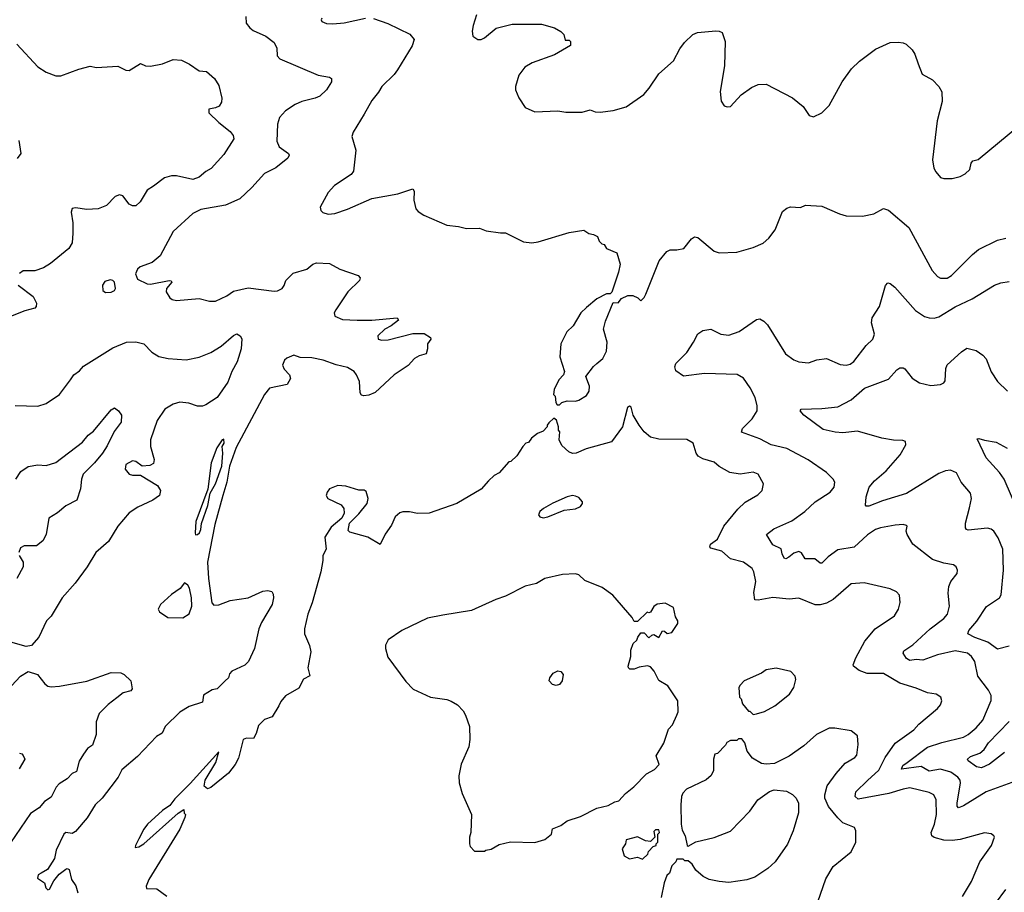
# Model space of a CAD drawing. Extents: x 1863017 to 1989460, y 394564 to 532820.
# Tile 173 of 213: x 1939383 to 1945426, y 490607 to 495966. Entities that reach past the tile are written whole.
import ezdxf

# ---------------------------------------------------------------- set-up
doc = ezdxf.new("R2010")
doc.units = 0

msp = doc.modelspace()

# ---------------------------------------------------------------- linework, layer by layer
at = {"layer": '0CON10XD'}
for points in [[(1940770.5, 495985), (1940773.6, 495945), (1940795, 495915.7), (1940815, 495900.6), (1940894.4, 495864.4), (1940944, 495825), (1940961.2, 495791.2), (1940962, 495745), (1940978.8, 495725), (1941215, 495626), (1941285, 495613.3), (1941296.7, 495605), (1941296.2, 495585), (1941265.8, 495535), (1941225, 495497.1), (1941196.3, 495483.7), (1941115, 495464.5), (1941074, 495445), (1941015, 495405.6), (1940978.1, 495365), (1940964.4, 495325), (1940960.7, 495220.7), (1940975, 495186.2), (1941033.3, 495145), (1941036.2, 495135), (1941028.8, 495115), (1940955, 495055.7), (1940885, 495022), (1940807.5, 494935), (1940734.6, 494865.4), (1940645, 494826.7), (1940495, 494800), (1940445, 494776.2), (1940324.5, 494665.5), (1940245, 494516.7), (1940195.9, 494474.1), (1940121.7, 494448.3), (1940106.4, 494433.6), (1940093.3, 494405), (1940105, 494372.5), (1940165, 494344.2), (1940185, 494341.4), (1940300, 494365), (1940313, 494363), (1940316.7, 494355), (1940284.3, 494315.7), (1940281.2, 494295), (1940305, 494257.5), (1940318.3, 494248.3), (1940345, 494241.2), (1940485, 494253.3), (1940547, 494237), (1940585, 494236.7), (1940655, 494270.8), (1940695, 494298.6), (1940785, 494319.4), (1940945, 494298.1), (1940965, 494300), (1940994.3, 494315.7), (1941006.8, 494333.2), (1941015.9, 494364.1), (1941061.2, 494408.8), (1941145, 494433.3), (1941182.5, 494465), (1941205, 494473.8), (1941285, 494468), (1941347.5, 494435), (1941460, 494395), (1941471.7, 494381.7), (1941467.5, 494365), (1941396, 494295), (1941322.5, 494185), (1941312, 494165), (1941316.7, 494145), (1941365, 494124.3), (1941455, 494120), (1941545, 494120.8), (1941700, 494135), (1941708.3, 494121.7), (1941663.6, 494086.4), (1941624.2, 494065.8), (1941580, 494025), (1941582.5, 494005), (1941605, 493998.8), (1941645, 493999.2), (1941795, 494038.6), (1941865, 494039.2), (1941903.3, 494015), (1941906.7, 494005), (1941886.2, 493975), (1941885.8, 493945), (1941876.9, 493913.1), (1941835, 493902), (1941806.2, 493885), (1941766.8, 493843.2), (1941681.2, 493785), (1941565, 493675.8), (1941525, 493660), (1941495, 493655.8), (1941480.3, 493660.3), (1941472.5, 493675), (1941467.5, 493745), (1941450.5, 493785), (1941435, 493805.5), (1941395, 493829.2), (1941326, 493846), (1941245, 493875.4), (1941175, 493889.6), (1941105, 493890.9), (1941065, 493905.6), (1941022.4, 493887.6), (1941008, 493875), (1940996, 493845), (1941005, 493820), (1941038.8, 493785), (1941045, 493762.5), (1941024.2, 493725.8), (1940915, 493703.5), (1940886.2, 493665), (1940711, 493339), (1940671.1, 493225), (1940653.3, 493125), (1940630.5, 493045), (1940579.6, 492865), (1940535.9, 492635), (1940540.8, 492535), (1940561.5, 492385), (1940575, 492370.8), (1940605, 492372.9), (1940675, 492399.2), (1940785, 492415.8), (1940875, 492457.1), (1940905, 492461.2), (1940930, 492455), (1940938.6, 492438.6), (1940940, 492415), (1940932.9, 492375), (1940867.1, 492265), (1940850, 492225), (1940824.2, 492105), (1940787.5, 492025), (1940765, 492001.4), (1940683.8, 491965), (1940670.9, 491949.1), (1940664.3, 491925), (1940642.9, 491905), (1940595, 491857.5), (1940565, 491850.8), (1940511.7, 491818.3), (1940503.8, 491775), (1940421.9, 491748.1), (1940365.7, 491714.3), (1940274.8, 491625.2), (1940256.5, 491583.5), (1940221.8, 491565), (1940105, 491440.8), (1940010.2, 491359.8), (1939986.7, 491315), (1939943.1, 491255), (1939889.5, 491185), (1939845, 491144.4), (1939796.7, 491065), (1939725, 490980.5), (1939705, 490969.3), (1939665, 490974.5), (1939653.6, 490965), (1939606, 490865), (1939596.4, 490815), (1939553.2, 490746.8), (1939515, 490725.4), (1939496, 490714), (1939492.2, 490695), (1939534.4, 490665), (1939544, 490634), (1939555, 490622), (1939565, 490625.8), (1939591.7, 490678.3), (1939625, 490718.5), (1939665, 490748.8), (1939675, 490752.5), (1939686.4, 490746.4), (1939700, 490685), (1939727.9, 490647.9), (1939739.5, 490605)], [(1941555, 495972.5), (1941643, 495943), (1941777, 495877), (1941803.8, 495845), (1941790.8, 495805), (1941701.7, 495658.3), (1941680.7, 495629.3), (1941604.6, 495555.4), (1941585, 495520), (1941545, 495470), (1941496, 495385), (1941430, 495275), (1941421.7, 495248.3), (1941446, 495165), (1941432.5, 495035), (1941417.5, 495015), (1941315, 494948.8), (1941275, 494903.8), (1941226.2, 494815), (1941230, 494795), (1941242.3, 494782.3), (1941275, 494772), (1941316.1, 494776.1), (1941395, 494802.9), (1941545, 494867.5), (1941704.2, 494895.8), (1941795, 494927.5), (1941803, 494913), (1941801.7, 494858.3), (1941813.8, 494805), (1941827.7, 494787.7), (1941862.5, 494765), (1942005, 494703.8), (1942075, 494696.7), (1942125, 494683.3), (1942205, 494686.7), (1942245, 494670), (1942333, 494657), (1942365, 494657.5), (1942475, 494602.5), (1942525, 494596.7), (1942565, 494601.2), (1942755, 494658.8), (1942845, 494672.5), (1942875, 494652.5), (1942905, 494647.5), (1942930, 494635), (1942940, 494605), (1942955, 494590), (1942970, 494585), (1942985, 494560), (1943047.5, 494535), (1943067.5, 494465), (1943057.5, 494415), (1943017, 494293), (1943007, 494283), (1942985, 494282.5), (1942925, 494252.5), (1942860.7, 494199.3), (1942827.5, 494165), (1942780, 494085), (1942741.2, 494048.8), (1942704.2, 493975), (1942698.8, 493895), (1942726.7, 493805), (1942720, 493785), (1942692.5, 493755), (1942662.5, 493695), (1942660, 493665), (1942670, 493655), (1942672.5, 493615), (1942681.7, 493601.7), (1942695, 493600), (1942710, 493615), (1942743.6, 493626.4), (1942793.6, 493623.6), (1942815, 493628.8), (1942861.7, 493658.3), (1942878.8, 493685), (1942880, 493715), (1942857.5, 493775), (1942905, 493836.7), (1942925.6, 493854.4), (1942961.2, 493885), (1942985, 493930), (1942988.8, 493985), (1942966.7, 494065), (1942978.8, 494115), (1943025, 494230), (1943055, 494227.5), (1943077, 494253), (1943115, 494272.5), (1943145, 494272.5), (1943177, 494257), (1943195, 494240), (1943215, 494260), (1943225, 494280), (1943306.7, 494485), (1943355, 494542.5), (1943375, 494552.5), (1943415, 494552.5), (1943458.3, 494561.7), (1943505, 494620), (1943525, 494632.5), (1943545, 494627.5), (1943644.2, 494544.2), (1943675, 494533.3), (1943785, 494539.2), (1943885, 494567.1), (1943945.5, 494594.5), (1943981.2, 494625), (1944018.8, 494675), (1944065, 494787.5), (1944091.7, 494808.3), (1944113.6, 494816.4), (1944175, 494812.5), (1944205, 494826.7), (1944305, 494820), (1944415, 494774), (1944455, 494762), (1944555, 494759.2), (1944625.7, 494774.3), (1944685, 494806.2), (1944715, 494796), (1944840.3, 494690.3), (1944982.5, 494425), (1945015, 494389.2), (1945035, 494378.6), (1945075, 494379.4), (1945102.5, 494395), (1945230.6, 494525), (1945267.5, 494555), (1945385, 494612.2), (1945435.6, 494624.4)], [(1941236.7, 495975), (1941232.5, 495965), (1941237.5, 495955), (1941265, 495942.5), (1941305, 495940), (1941375, 495946.9), (1941505, 495975.8)], [(1942186.7, 495995), (1942165, 495930), (1942160, 495895), (1942163.9, 495863.9), (1942194.1, 495844.1), (1942215, 495844), (1942235, 495853.8), (1942306.1, 495913.9), (1942405, 495938.8), (1942585, 495938), (1942665, 495916.2), (1942705, 495893.3), (1942722.5, 495875), (1942730.7, 495840.7), (1942755, 495840), (1942763, 495833), (1942763, 495807), (1942665, 495750), (1942528.3, 495701.7), (1942483.3, 495675), (1942446.7, 495625), (1942426.7, 495555), (1942426.7, 495535), (1942446.4, 495486.4), (1942485, 495427.5), (1942545, 495400), (1942685, 495407.1), (1942735, 495398.6), (1942835, 495398.9), (1942885, 495412.9), (1942915, 495400), (1942945, 495398.1), (1943025, 495409.4), (1943105, 495431.9), (1943213, 495507), (1943245.4, 495544.6), (1943305, 495634), (1943395, 495713.3), (1943435, 495786.7), (1943463.8, 495825), (1943514.2, 495875.8), (1943543.6, 495886.4), (1943655, 495896.7), (1943676.4, 495896.4), (1943695, 495887.5), (1943712.3, 495832.3), (1943708.1, 495681.9), (1943682, 495525), (1943688.8, 495465), (1943706.4, 495436.4), (1943725, 495430), (1943746.1, 495433.9), (1943811.2, 495505), (1943875, 495549.2), (1943915, 495567.5), (1943965, 495570), (1944125.5, 495485.5), (1944192.1, 495432.1), (1944228.3, 495378.3), (1944255, 495368.8), (1944306.6, 495393.4), (1944351.3, 495438.7), (1944431.1, 495585), (1944488.6, 495665), (1944538, 495712), (1944635, 495785.8), (1944725, 495826), (1944775, 495828.8), (1944805, 495823.3), (1944822.5, 495815), (1944860.7, 495780.7), (1944876.7, 495755), (1944896.7, 495695), (1944920.7, 495630.7), (1944985.9, 495595.9), (1945023.3, 495555), (1945043, 495523), (1945043.6, 495463.6), (1945012.9, 495345), (1944985.9, 495105.9), (1944993.8, 495055), (1945005, 495032.5), (1945035, 494997.5), (1945055, 494990), (1945105, 494991.2), (1945155, 495004), (1945185, 495018.8), (1945214.4, 495045.6), (1945222.5, 495085), (1945231.7, 495098.3), (1945265, 495107.5), (1945515, 495314.2)], [(1939365, 495816.2), (1939495, 495675.8), (1939545, 495644.4), (1939605, 495621.4), (1939635, 495621.9), (1939745, 495663.1), (1939815, 495680.6), (1939855, 495671.9), (1939985, 495680.6), (1940035, 495656.9), (1940055, 495654.4), (1940125, 495697.5), (1940155, 495683.3), (1940185, 495681.2), (1940260, 495695), (1940325, 495722.5), (1940375, 495716.7), (1940425, 495692.5), (1940485, 495652.5), (1940528.3, 495648.3), (1940577.5, 495605), (1940605, 495562.5), (1940623.8, 495485), (1940620.5, 495459.5), (1940606.7, 495435), (1940585, 495423.8), (1940544.2, 495415.8), (1940543.3, 495395), (1940604.3, 495334.3), (1940675, 495280), (1940693.3, 495255), (1940696.2, 495235), (1940635, 495137.5), (1940557, 495053), (1940525, 495034.5), (1940485, 495000), (1940445, 494984.6), (1940345, 495008.1), (1940315, 495007.3), (1940271.4, 494995), (1940205, 494942.9), (1940165, 494919.4), (1940122.6, 494847.4), (1940095, 494822.2), (1940075, 494822.2), (1940055, 494833.1), (1940015, 494884.2), (1939995, 494891.4), (1939969.7, 494880.3), (1939915.8, 494825), (1939865, 494804.6), (1939795, 494799.6), (1939725, 494810.8), (1939705, 494806.7), (1939698.8, 494785), (1939709.1, 494719.1), (1939709.2, 494655), (1939704, 494595), (1939685, 494560), (1939571.7, 494468.3), (1939528.3, 494441.7), (1939475.9, 494424.1), (1939405, 494423.1), (1939381.7, 494408.3)], [(1939377.5, 495225), (1939390, 495145), (1939367, 495113)], [(1939374, 494335), (1939465.4, 494265.4), (1939486.2, 494225), (1939483.8, 494205), (1939475, 494194), (1939415, 494178.6), (1939305, 494135.6)], [(1939910.2, 494290.2), (1939945, 494292.7), (1939965, 494302.9), (1939971.4, 494315), (1939964, 494355), (1939954.4, 494364.4), (1939937.5, 494367.5), (1939905, 494358.8), (1939890, 494335), (1939892.4, 494302.4), (1939910.2, 494290.2)], [(1945585, 491323.1), (1945315, 491223.8), (1945175, 491137.5), (1945145, 491125.8), (1945136.5, 491136.5), (1945136, 491156), (1945156.9, 491276.9), (1945154.5, 491295), (1945140, 491315), (1945098.2, 491345), (1945035, 491362.7), (1944965, 491351.7), (1944915, 491379.1), (1944794.3, 491364.3), (1944802.2, 491385), (1944829.5, 491405), (1944955, 491498.4), (1945042.5, 491527.5), (1945175, 491560), (1945205, 491575.4), (1945252.6, 491617.4), (1945294, 491665), (1945344.5, 491785), (1945344.4, 491815), (1945329.6, 491849.6), (1945264, 491934), (1945245.9, 492025), (1945225, 492054.5), (1945200, 492075), (1945125, 492090.7), (1945015, 492066.4), (1944925, 492031.9), (1944885, 492037.3), (1944845, 492030.9), (1944825, 492043.5), (1944805.6, 492075), (1944809.8, 492090.2), (1944863.4, 492126.6), (1944970, 492225), (1945055, 492287.9), (1945078.2, 492315), (1945089.7, 492365), (1945081.8, 492445), (1945085.4, 492484.6), (1945097.5, 492515), (1945136.2, 492565), (1945138, 492585), (1945130, 492605), (1945115, 492619.2), (1945055, 492628.9), (1944985, 492651.1), (1944864.2, 492745), (1944828.8, 492805), (1944824, 492825), (1944830, 492855), (1944825, 492860), (1944805, 492865.8), (1944755, 492862.2), (1944665, 492846.2), (1944635, 492835.5), (1944587.1, 492802.9), (1944505, 492727.3), (1944405, 492711.2), (1944345, 492667.9), (1944305, 492627.8), (1944295, 492629.4), (1944262.5, 492655), (1944204.4, 492654.4), (1944181.2, 492691.2), (1944165, 492700), (1944135, 492690.6), (1944103.8, 492666.2), (1944085, 492655.8), (1944075, 492660), (1944061.8, 492685), (1944057.3, 492717.3), (1944005, 492740.8), (1943966.7, 492805), (1944010.7, 492839.3), (1944121.1, 492888.9), (1944202, 492945), (1944265.7, 493004.3), (1944357.5, 493065), (1944380.8, 493095), (1944385.8, 493125), (1944376, 493145), (1944335, 493185.7), (1944222.8, 493262.8), (1944091.7, 493331.7), (1943995, 493354.6), (1943925, 493392.1), (1943812.3, 493432.3), (1943818, 493455), (1943878.2, 493515), (1943908.8, 493565), (1943908.5, 493595), (1943896, 493645), (1943866.9, 493705), (1943825, 493764.4), (1943786.9, 493786.9), (1943585, 493793.5), (1943456.1, 493776.1), (1943409.5, 493809.5), (1943402.9, 493835), (1943410, 493855), (1943476.9, 493923.1), (1943519.2, 493985), (1943545, 494036.2), (1943575, 494058), (1943625, 494066.2), (1943685, 494034.3), (1943735, 494028.6), (1943798, 494052), (1943904.3, 494125.7), (1943925, 494128), (1943950, 494115), (1943971.7, 494091.7), (1944082.5, 493915), (1944135, 493877.1), (1944165, 493864.3), (1944225, 493859.4), (1944275, 493878.1), (1944335, 493884.4), (1944418.7, 493848.7), (1944455.6, 493844.4), (1944478.9, 493851.1), (1944502.6, 493867.4), (1944577.1, 493965), (1944619.2, 494005), (1944629.2, 494035), (1944610.8, 494105), (1944614, 494135), (1944660, 494205), (1944696.1, 494333.9), (1944710.7, 494349.3), (1944725, 494346.2), (1944753.2, 494323.2), (1944879.8, 494179.8), (1944935, 494144.3), (1944964.5, 494134.5), (1944995, 494133.1), (1945025, 494140.6), (1945125, 494201.9), (1945228.3, 494251.7), (1945365, 494335.7), (1945405, 494350.8), (1945455, 494358.6)], [(1939355, 493595.8), (1939495, 493592.9), (1939545, 493609.1), (1939626.1, 493663.9), (1939694.2, 493755), (1939715, 493786), (1939750.4, 493809.6), (1939775, 493837.5), (1939955, 493950), (1940037.5, 493985), (1940095, 493988.6), (1940145, 493975.8), (1940194, 493925), (1940237.6, 493897.6), (1940295, 493885.6), (1940405, 493878.1), (1940485, 493894.3), (1940555, 493921.4), (1940619.8, 493960.2), (1940695, 494025.8), (1940715.9, 494035.9), (1940735, 494023.8), (1940745.4, 494005.4), (1940742.3, 493945), (1940717.1, 493865), (1940684.3, 493805.7), (1940659.6, 493740.4), (1940595, 493646.9), (1940525, 493600), (1940505, 493593.1), (1940475, 493593.6), (1940420.4, 493610.4), (1940365, 493617.6), (1940325.3, 493604.7), (1940272.9, 493575), (1940227.3, 493505), (1940185.5, 493385), (1940186.5, 493345), (1940208.6, 493265), (1940205, 493240), (1940181.7, 493228.3), (1940135, 493224), (1940095, 493252.3), (1940075, 493256.4), (1940033.5, 493235), (1940030.9, 493205), (1940055, 493175.4), (1940075, 493169.1), (1940125, 493168), (1940228.8, 493105), (1940246.2, 493075), (1940241.2, 493045), (1940200, 493015), (1940107.4, 492972.6), (1940055, 492938.6), (1939984.6, 492855.4), (1939928.3, 492761.7), (1939850, 492695), (1939796.7, 492605), (1939723.9, 492506.1), (1939643.3, 492415), (1939575, 492302.5), (1939546.4, 492273.6), (1939500, 492175), (1939455, 492123.3), (1939423, 492117), (1939315, 492147.8)], [(1945455, 492119.5), (1945385, 492100), (1945324.2, 492144.2), (1945245, 492172), (1945201.2, 492195), (1945207.1, 492215), (1945257.3, 492272.7), (1945317.2, 492362.8), (1945396.2, 492415), (1945405.8, 492435), (1945420.6, 492585), (1945416.7, 492715), (1945387.5, 492785), (1945361.4, 492825), (1945345, 492838.1), (1945323.6, 492843.6), (1945205, 492831.9), (1945194.5, 492834.5), (1945187.5, 492845), (1945186.9, 492875), (1945212.6, 492967.4), (1945224.4, 493025), (1945218.9, 493058.9), (1945161.4, 493125), (1945133.4, 493183.4), (1945095, 493199.4), (1945065, 493195.6), (1945025, 493178.5), (1944825, 493057.2), (1944678.1, 493011.9), (1944595, 492978.6), (1944578.8, 492978.8), (1944574.2, 492985), (1944577.1, 493035), (1944595.6, 493095), (1944628.6, 493135), (1944700.6, 493195), (1944786.6, 493293.4), (1944821.4, 493355), (1944818.8, 493375), (1944802.5, 493382.5), (1944745, 493384.4), (1944675, 493395.6), (1944525, 493439.6), (1944435, 493428.2), (1944387.8, 493432.2), (1944315, 493450), (1944195, 493536.7), (1944172.5, 493565), (1944180, 493575), (1944305, 493578.1), (1944405, 493588.6), (1944485, 493632.5), (1944567.6, 493702.4), (1944715, 493758), (1944766, 493815), (1944785, 493827.1), (1944805, 493828), (1944815, 493821.2), (1944860, 493765), (1944905, 493736.9), (1944975, 493718.9), (1945035, 493725.7), (1945053.8, 493735), (1945062.1, 493747.9), (1945067.1, 493825), (1945075, 493846.7), (1945163.2, 493926.8), (1945195, 493948), (1945253.9, 493933.9), (1945295, 493906.7), (1945315, 493882.5), (1945344.3, 493804.3), (1945384.5, 493744.5), (1945445, 493684.4)], [(1939358.6, 493145), (1939389.1, 493190.9), (1939435, 493222), (1939495, 493232), (1939545, 493229.2), (1939605, 493247.5), (1939767.7, 493372.3), (1939803.8, 493415), (1939835, 493440), (1939945, 493570), (1939965, 493582.5), (1939990, 493565), (1940007, 493537), (1940006.2, 493495), (1939963, 493437), (1939920.2, 493349.8)], [(1945168.6, 490581.4), (1945225.4, 490674.6), (1945275.4, 490794.6), (1945348, 490895), (1945366.2, 490945), (1945362.5, 490955), (1945345, 490966.7), (1945305, 490972), (1945155, 490932.2), (1945105, 490925.5), (1945055, 490927.5), (1944995, 490944.3), (1944982, 490955), (1944977.1, 490975), (1944997.5, 491025), (1945008.8, 491085), (1945008.5, 491175), (1944994.2, 491205), (1944965, 491219.5), (1944845, 491247.9), (1944805, 491241.5), (1944716.8, 491213.2), (1944528.2, 491178.2), (1944510, 491195), (1944515.4, 491225), (1944585.2, 491294.8), (1944655, 491357.5), (1944694, 491436), (1944756, 491524), (1944870, 491605), (1944901.2, 491638.8), (1945016.7, 491735), (1945035, 491757.5), (1945043, 491783), (1945036.7, 491805), (1945007.5, 491825), (1944955, 491832.9), (1944885, 491861.1), (1944785, 491890.9), (1944685, 491950.6), (1944585, 491950.8), (1944535, 491968.6), (1944500, 491995), (1944498, 492005), (1944513.7, 492046.3), (1944570.2, 492149.8), (1944634, 492225), (1944751.2, 492305), (1944776.2, 492345), (1944786.4, 492386.4), (1944781.7, 492431.7), (1944765, 492452.5), (1944725, 492470), (1944565, 492507.5), (1944485, 492500.8), (1944375, 492404.4), (1944335, 492383.1), (1944295, 492373.3), (1944265, 492373.3), (1944165, 492413.1), (1944105, 492406.5), (1944005, 492418.2), (1943915, 492401.9), (1943895, 492404.3), (1943888.9, 492448.9), (1943900.5, 492515), (1943889.1, 492575), (1943877.8, 492595), (1943826, 492635), (1943745.3, 492655.3), (1943692.2, 492702.2), (1943625, 492721.1), (1943618.1, 492728.1), (1943622.7, 492745), (1943665.4, 492775), (1943705, 492855.7), (1943789.4, 492960.6), (1943835, 493002.5), (1943912.1, 493047.9), (1943940, 493075), (1943947.1, 493115), (1943915, 493176), (1943885, 493188.1), (1943805, 493174.4), (1943741.2, 493185), (1943675, 493221.9), (1943645, 493248.5), (1943575, 493269.4), (1943546.6, 493286.6), (1943534.2, 493305), (1943515.7, 493365.7), (1943478.3, 493388.3), (1943305, 493390), (1943255, 493402.5), (1943215.6, 493435.6), (1943183.8, 493475), (1943148.3, 493538.3), (1943135, 493587.5), (1943125, 493592.5), (1943113.3, 493585), (1943083.3, 493465), (1943015, 493373.3), (1942859.5, 493330.5), (1942797.5, 493305), (1942775, 493302.9), (1942752.7, 493312.7), (1942710.7, 493350.7), (1942693.3, 493385)], [(1942693.3, 493385), (1942697.5, 493435), (1942690, 493445), (1942690, 493465), (1942677, 493507), (1942661.7, 493518.3), (1942630.7, 493489.3), (1942620, 493475), (1942620, 493465), (1942595, 493440), (1942560, 493425), (1942523.6, 493396.4), (1942505, 493370), (1942490, 493365), (1942470, 493345), (1942433, 493287), (1942396.4, 493253.6), (1942385, 493250), (1942326.4, 493183.6), (1942295, 493167.5), (1942260, 493135), (1942215, 493082.5), (1942065, 492994.2), (1941895, 492935.8), (1941825, 492934.3), (1941775, 492944.2), (1941735, 492944), (1941715, 492936.7), (1941687.7, 492912.3), (1941665, 492862.5), (1941625, 492807.5), (1941595, 492742.5), (1941518.9, 492788.9), (1941408, 492818), (1941398.8, 492828.8), (1941406.7, 492875), (1941465, 492931.2), (1941516.2, 492995), (1941521.2, 493025), (1941509.3, 493069.3), (1941497, 493077), (1941465, 493077.5), (1941385, 493101.2), (1941335, 493105.8), (1941285, 493086), (1941270, 493065), (1941263.8, 493045), (1941273.3, 493025), (1941355, 492986.7), (1941371.2, 492965), (1941373.8, 492935), (1941360, 492905), (1941295, 492848.8), (1941255, 492787.5), (1941262.9, 492715), (1941243.1, 492675), (1941244.1, 492644.1), (1941230, 492575), (1941178.6, 492385), (1941150.6, 492315), (1941130.8, 492225), (1941130, 492195), (1941162.3, 492122.3), (1941170, 492085), (1941151.4, 491985), (1941164.1, 491935.9), (1941124.3, 491915.7), (1941095, 491860), (1941015, 491813.3), (1940985, 491780), (1940972.5, 491752.5), (1940933.3, 491685), (1940885, 491669.2), (1940849.4, 491630.6), (1940835, 491583.3), (1940817.5, 491552.5), (1940775, 491553.5), (1940754.7, 491545.3), (1940725, 491431.4), (1940705, 491391.9), (1940665, 491339.2), (1940555, 491251.2), (1940535, 491242.5), (1940515, 491260), (1940521.1, 491295), (1940586.9, 491405), (1940605, 491470), (1940428.9, 491275), (1940335, 491180.6), (1940305, 491140.6), (1940259.8, 491110.2), (1940166.7, 491025), (1940143.8, 490995), (1940113.8, 490935), (1940092.5, 490895), (1940091.7, 490881.7), (1940115, 490886.7), (1940145, 490904.4), (1940355, 491093.8), (1940390, 491115), (1940393, 491093), (1940400, 491085), (1940396.7, 491066.7), (1940365.7, 490995), (1940175.4, 490685), (1940159.4, 490645), (1940161.2, 490631.2), (1940225, 490628), (1940285, 490584)], [(1940462.7, 492802.7), (1940475, 492804.3), (1940486.2, 492815), (1940493.5, 492835), (1940498.5, 492871.5), (1940537, 492983), (1940551.1, 493058.9), (1940583.6, 493116.4), (1940623.3, 493225), (1940629.1, 493305), (1940625.8, 493344.2), (1940636.9, 493365), (1940635, 493390), (1940625, 493386.2), (1940592.3, 493337.7), (1940558.8, 493245), (1940537, 493083), (1940463.3, 492885), (1940459.2, 492815), (1940462.7, 492802.7)], [(1945521.8, 492921.8), (1945425.3, 493145), (1945397.2, 493185), (1945315, 493275.6), (1945258.3, 493391.7), (1945270, 493395), (1945303.4, 493383.4), (1945375, 493371.9), (1945444, 493335)], [(1939920.2, 493349.8), (1939891.9, 493305), (1939842.2, 493245), (1939771.9, 493175), (1939761.9, 493145), (1939756, 493085), (1939733.3, 493015), (1939665, 492980), (1939615, 492937.5), (1939561.9, 492905), (1939545.6, 492805), (1939525, 492765.8), (1939485, 492735.6), (1939410, 492735), (1939387.9, 492722.1), (1939378, 492695)], [(1942595, 492907.5), (1942625, 492913.8), (1942725, 492953.8), (1942795, 492962.5), (1942825, 492977.5), (1942837.5, 492995), (1942837.5, 493005), (1942815, 493032.5), (1942795, 493040), (1942775, 493043.3), (1942742.5, 493035), (1942655, 492996), (1942597.5, 492965), (1942574.3, 492945.7), (1942567.5, 492925), (1942575, 492912.5), (1942595, 492907.5)], [(1939378.8, 492675), (1939404.1, 492634.1), (1939404, 492605), (1939364.4, 492535)], [(1942235, 490860), (1942243, 490867), (1942277, 490873), (1942325, 490900), (1942395, 490916.7), (1942545, 490912.5), (1942605, 490932.5), (1942646.4, 490963.6), (1942653.6, 490996.4), (1942705, 491017.5), (1942743, 491047), (1942825, 491073.3), (1942925, 491123.3), (1942995, 491140), (1943035, 491163.3), (1943060.7, 491169.3), (1943100, 491215), (1943152.5, 491255), (1943230, 491335), (1943278.3, 491361.7), (1943308.3, 491391.7), (1943290, 491445), (1943337, 491523), (1943365, 491610), (1943390, 491635), (1943416.7, 491695), (1943423.3, 491715), (1943423, 491783), (1943360, 491875), (1943305, 491907.5), (1943276.7, 491965), (1943255, 491992.5), (1943235, 491997.5), (1943185, 491990), (1943155, 491977.5), (1943128.3, 491978.3), (1943120, 491985), (1943117.5, 491995), (1943133.3, 492055), (1943133.3, 492095), (1943147.5, 492135), (1943170, 492155), (1943177.5, 492175), (1943195, 492200), (1943215, 492200), (1943245, 492170), (1943263, 492187), (1943275, 492190), (1943305, 492172.5), (1943327, 492213), (1943340.7, 492210.7), (1943357, 492197), (1943385, 492202.5), (1943423, 492257), (1943422.5, 492275), (1943408.3, 492298.3), (1943396.4, 492356.4), (1943345, 492383.3), (1943295, 492377.5), (1943275, 492362.5), (1943255, 492327.5), (1943245, 492322.5), (1943233, 492327), (1943175, 492270), (1943155, 492270), (1943142.5, 492295), (1943023, 492433), (1942958.3, 492478.3), (1942851.7, 492521.7), (1942815, 492557.5), (1942795, 492562.5), (1942715, 492558.8), (1942605, 492533.8), (1942555, 492503.3), (1942485, 492488), (1942365, 492426.2), (1942305, 492406), (1942155, 492338.8), (1941980.7, 492309.3), (1941885, 492290), (1941727.5, 492215), (1941645, 492157.5), (1941627.5, 492125), (1941627.5, 492105), (1941641.7, 492051.7), (1941751.7, 491901.7), (1941797.5, 491855), (1941905, 491806.2), (1942005, 491791.2), (1942031.7, 491781.7), (1942069.5, 491759.5), (1942105, 491722.5), (1942118.8, 491695), (1942143.3, 491625), (1942146.2, 491545), (1942138.8, 491501.2), (1942092, 491395), (1942078.3, 491321.7), (1942080.5, 491280.5), (1942098.8, 491215), (1942156.2, 491085), (1942152.5, 490975), (1942142.5, 490945), (1942142.5, 490905), (1942148.3, 490888.3), (1942175, 490860), (1942235, 490860)], [(1940385, 492293.3), (1940423, 492317), (1940438.5, 492365), (1940436.9, 492415), (1940424.2, 492474.2), (1940415, 492492.5), (1940395, 492507.5), (1940367, 492473), (1940315, 492436), (1940246.7, 492375), (1940233.3, 492345), (1940240.5, 492330.5), (1940292.5, 492295), (1940385, 492293.3)], [(1943885, 491700), (1943905, 491702.5), (1943955, 491717.5), (1944018.3, 491751.7), (1944107.5, 491825), (1944133.3, 491865), (1944146.7, 491915), (1944142.5, 491935), (1944115, 491962.5), (1944025, 491983.3), (1943965, 491972.5), (1943935, 491952.5), (1943830, 491905), (1943805, 491880), (1943797.5, 491865), (1943800, 491805), (1943810, 491795), (1943820, 491765), (1943855, 491720), (1943865, 491720), (1943885, 491700)], [(1939305, 491846.2), (1939386.7, 491935), (1939435, 491962.5), (1939492.5, 491945), (1939537, 491887), (1939555, 491873.3), (1939575, 491868.8), (1939627.3, 491872.7), (1939795, 491904.4), (1939945, 491958.1), (1940004.2, 491954.2), (1940024.3, 491944.3), (1940065.6, 491905.6), (1940073.8, 491856.2), (1940065, 491843.8), (1940018.3, 491831.7), (1939978.3, 491801.7), (1939925, 491760), (1939870.8, 491705), (1939852.9, 491655), (1939852.7, 491577.3), (1939829.7, 491510.3), (1939798.9, 491491.1), (1939774.4, 491455), (1939748.2, 491411.8), (1939730.8, 491349.2), (1939705, 491337.1), (1939675, 491304.3), (1939625, 491274), (1939606.8, 491253.2), (1939575, 491191.2), (1939534.5, 491165.5), (1939502, 491125), (1939448.3, 491091.7), (1939231.9, 490775)], [(1942675, 491877.5), (1942653, 491883), (1942632.5, 491905), (1942637.5, 491925), (1942657, 491953), (1942685, 491966.7), (1942705, 491962.5), (1942717.5, 491945), (1942712.5, 491905), (1942695, 491882.5), (1942675, 491877.5)], [(1944281.2, 490548.8), (1944329.7, 490690.3), (1944376.2, 490765), (1944486.2, 490855), (1944513.8, 490915), (1944514.2, 490985), (1944507.1, 491005), (1944435, 491034.3), (1944404.1, 491064.1), (1944346.7, 491135), (1944323.3, 491185), (1944323.3, 491205), (1944339.4, 491260.6), (1944393.9, 491336.1), (1944449.1, 491400.9), (1944508, 491435), (1944521.3, 491448.7), (1944529.4, 491515), (1944525, 491567.5), (1944485, 491598.8), (1944385, 491616.2), (1944350, 491615), (1944273.9, 491576.1), (1944195, 491507.5), (1944105, 491443.3), (1944015, 491397.5), (1943965, 491393.3), (1943935, 491397.5), (1943880.7, 491430.7), (1943847.5, 491475), (1943832.5, 491525)], [(1945426, 491465), (1945334.3, 491395), (1945285, 491371.9), (1945255, 491378.6), (1945204, 491415), (1945199.2, 491425), (1945218.3, 491441.7), (1945275, 491462.5), (1945302.5, 491485), (1945328.4, 491525), (1945454.7, 491655.3)], [(1943832.5, 491525), (1943815, 491550), (1943795, 491550), (1943785, 491540), (1943745, 491540), (1943723.6, 491526.4), (1943715, 491510), (1943665, 491460), (1943650, 491455), (1943640, 491425), (1943640, 491355), (1943626.4, 491323.6), (1943595, 491297.5), (1943475, 491240), (1943453, 491217), (1943443.6, 491196.4), (1943440, 491145), (1943443.3, 491025), (1943448.3, 490988.3), (1943467.5, 490955), (1943480, 490895), (1943485, 490890), (1943533, 490917), (1943645, 490943.3), (1943745, 490982.5), (1943863.9, 491106.1), (1943912.5, 491175), (1943983.9, 491226.1), (1944013.6, 491236.4), (1944089.3, 491229.3), (1944125, 491207.5), (1944147.5, 491185), (1944163.3, 491155), (1944163.3, 491095), (1944130, 490985), (1944095, 490902.5), (1944020, 490795), (1943975, 490753.3), (1943895, 490700), (1943846.1, 490683.9), (1943735, 490666.7), (1943676.7, 490673.3), (1943615, 490686.2), (1943577.5, 490705), (1943532.3, 490742.3), (1943509.3, 490779.3), (1943485, 490800), (1943465, 490800), (1943455, 490810), (1943415, 490810), (1943410, 490795), (1943385, 490770), (1943370, 490725), (1943355, 490710), (1943337.5, 490665), (1943320, 490575)], [(1939380.7, 491460.7), (1939395, 491457.5), (1939405, 491447.5), (1939413.3, 491425), (1939380, 491365)], [(1943205, 490810), (1943238.3, 490841.7), (1943241.7, 490858.3), (1943271.7, 490888.3), (1943290, 490895), (1943290, 490905), (1943300, 490915), (1943300, 490965), (1943310, 490975), (1943305, 490990), (1943285, 490990), (1943275, 490980), (1943280, 490945), (1943255, 490920), (1943223, 490923), (1943175, 490947.5), (1943105, 490930), (1943100, 490905), (1943080, 490875), (1943091.7, 490831.7), (1943125, 490812.5), (1943175, 490822.5), (1943205, 490810)], [(1945370.9, 490539.1), (1945434.6, 490625.4)]]:
    msp.add_lwpolyline(points, dxfattribs=at)

doc.saveas('drawing.dxf')
